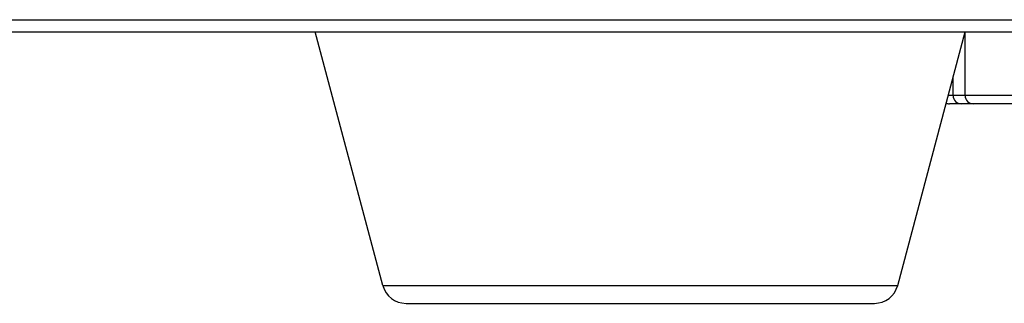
# Model space of a CAD drawing. Header units: millimetres. Extents: x 0 to 420, y 0 to 297.
# Tile 24 of 136: x 152.59 to 160.77, y 174.84 to 177.2. Entities that reach past the tile are written whole.
import ezdxf

# ---------------------------------------------------------------- set-up
doc = ezdxf.new("R2010")
doc.units = ezdxf.units.MM
doc.header["$LTSCALE"] = 23.1
doc.layers.get('0').update_dxf_attribs({"linetype": 'CONTINUOUS'})

msp = doc.modelspace()

# ---------------------------------------------------------------- linework, layer by layer
at = {"color": 7, "linetype": 'Continuous'}
for p, q in [((138.4056, 177.2001), (163.5445, 177.2001)), ((78.446, 177.1001), (164.279, 177.1001)), ((155.6044, 174.9888), (155.0438, 177.1001)), ((159.8833, 174.9888), (160.4438, 177.1001)), ((160.4438, 176.5701), (160.4438, 177.1001)), ((160.3438, 176.5701), (160.3438, 176.7235)), ((161.8438, 176.5701), (160.3031, 176.5701)), ((161.7738, 176.5001), (160.3138, 176.5001)), ((155.6044, 174.9888), (159.8833, 174.9888)), ((155.7977, 174.8401), (159.69, 174.8401))]:
    msp.add_line(p, q, dxfattribs=at)
for centre, radius, start, end in [((160.4138, 176.5701), 0.07, 180, 270), ((160.5138, 176.5701), 0.07, 180, 270), ((160.3138, 176.5701), 0.07, 246.62012, 270), ((155.7977, 175.0401), 0.2, 194.86828, 270), ((159.69, 175.0401), 0.2, 270, 345.13172)]:
    msp.add_arc(centre, radius, start, end, dxfattribs=at)

doc.saveas('drawing.dxf')
